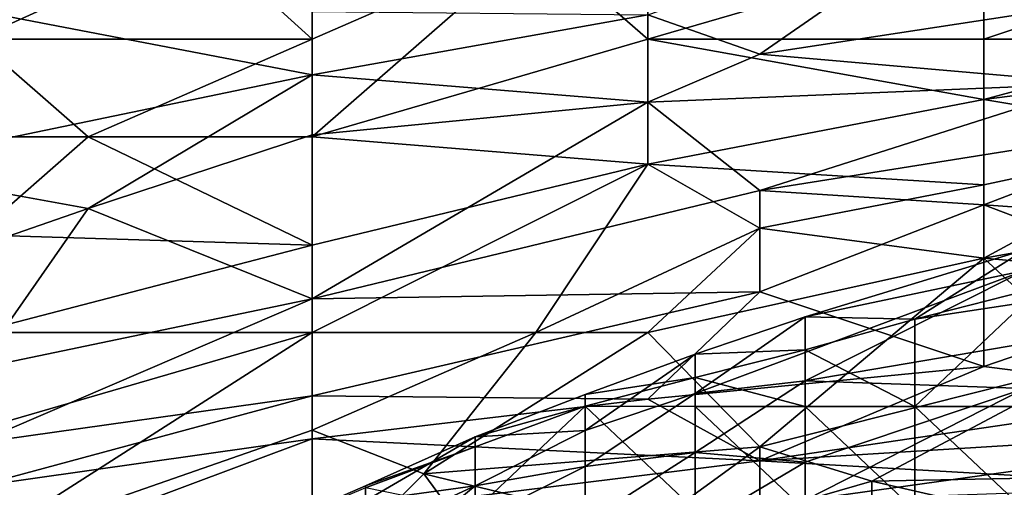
# Model space of a CAD drawing. Extents: x -161 to 11, y -10 to 160.
# Tile 170 of 256: x -0.8517 to -0.8123, y 0.2835 to 0.3022. Entities that reach past the tile are written whole.
import ezdxf

# ---------------------------------------------------------------- set-up
doc = ezdxf.new("R2010")
doc.units = 0

msp = doc.modelspace()

# ---------------------------------------------------------------- linework, layer by layer
for points in [[(-0.844459, 0.305447, 0.737112), (-0.853401, 0.309193, 0.73863), (-0.853401, 0.30138, 0.736678)], [(-0.826575, 0.302359, 0.553519), (-0.813162, 0.306993, 0.561331), (-0.822104, 0.300786, 0.545706)], [(-0.822104, 0.300786, 0.545706), (-0.813162, 0.306993, 0.561331), (-0.80422, 0.303519, 0.545706)], [(-0.853401, 0.30138, 0.736678), (-0.839988, 0.30138, 0.734969), (-0.844459, 0.305447, 0.737112)], [(-0.831046, 0.305287, 0.735965), (-0.844459, 0.305447, 0.737112), (-0.839988, 0.30138, 0.734969)], [(-0.831046, 0.305287, 0.735965), (-0.839988, 0.30138, 0.734969), (-0.839988, 0.297474, 0.732794)], [(-0.826575, 0.30138, 0.733288), (-0.831046, 0.305287, 0.735965), (-0.839988, 0.297474, 0.732794)], [(-0.826575, 0.305287, 0.735538), (-0.831046, 0.305287, 0.735965), (-0.826575, 0.30138, 0.733288)], [(-0.813162, 0.30138, 0.731486), (-0.813162, 0.305287, 0.734371), (-0.826575, 0.30138, 0.733288)], [(-0.813162, 0.305287, 0.734371), (-0.826575, 0.305287, 0.735538), (-0.826575, 0.30138, 0.733288)], [(-0.80422, 0.304373, 0.733206), (-0.813162, 0.305287, 0.734371), (-0.813162, 0.30138, 0.731486)], [(-0.80422, 0.30138, 0.730643), (-0.80422, 0.304373, 0.733206), (-0.813162, 0.30138, 0.731486)], [(-0.80422, 0.303519, 0.545706), (-0.808691, 0.299608, 0.533987), (-0.822104, 0.300786, 0.545706)], [(-0.857872, 0.296236, 0.553519), (-0.853401, 0.302529, 0.569144), (-0.839988, 0.299962, 0.553519)], [(-0.853401, 0.302529, 0.569144), (-0.839988, 0.302484, 0.561331), (-0.839988, 0.299962, 0.553519)], [(-0.839988, 0.299962, 0.553519), (-0.839988, 0.302484, 0.561331), (-0.826575, 0.302359, 0.553519)], [(-0.839988, 0.299962, 0.553519), (-0.826575, 0.302359, 0.553519), (-0.826575, 0.298859, 0.5418)], [(-0.826575, 0.298859, 0.5418), (-0.826575, 0.302359, 0.553519), (-0.822104, 0.300786, 0.545706)], [(-0.862343, 0.297474, 0.736696), (-0.84893, 0.297474, 0.734225), (-0.853401, 0.30138, 0.736678)], [(-0.839988, 0.30138, 0.734969), (-0.853401, 0.30138, 0.736678), (-0.84893, 0.297474, 0.734225)], [(-0.839988, 0.297474, 0.732794), (-0.839988, 0.30138, 0.734969), (-0.84893, 0.297474, 0.734225)], [(-0.826575, 0.296386, 0.7293), (-0.826575, 0.30138, 0.733288), (-0.839988, 0.297474, 0.732794)], [(-0.813162, 0.29897, 0.7293), (-0.813162, 0.30138, 0.731486), (-0.826575, 0.30138, 0.733288)], [(-0.826575, 0.30138, 0.733288), (-0.826575, 0.296386, 0.7293), (-0.813162, 0.29897, 0.7293)], [(-0.80422, 0.30138, 0.730643), (-0.813162, 0.30138, 0.731486), (-0.813162, 0.29897, 0.7293)], [(-0.799749, 0.300694, 0.7293), (-0.80422, 0.30138, 0.730643), (-0.813162, 0.29897, 0.7293)], [(-0.808691, 0.299608, 0.533987), (-0.826575, 0.298859, 0.5418), (-0.822104, 0.300786, 0.545706)], [(-0.813162, 0.29897, 0.7293), (-0.80422, 0.297474, 0.726244), (-0.799749, 0.300694, 0.7293)], [(-0.857872, 0.296236, 0.553519), (-0.839988, 0.299962, 0.553519), (-0.84893, 0.294612, 0.5418)], [(-0.84893, 0.294612, 0.5418), (-0.839988, 0.299962, 0.553519), (-0.839988, 0.297554, 0.545706)], [(-0.839988, 0.297554, 0.545706), (-0.839988, 0.299962, 0.553519), (-0.826575, 0.298859, 0.5418)], [(-0.822104, 0.295337, 0.526175), (-0.826575, 0.298859, 0.5418), (-0.808691, 0.299608, 0.533987)], [(-0.808691, 0.299608, 0.533987), (-0.80422, 0.298187, 0.526175), (-0.822104, 0.295337, 0.526175)], [(-0.826575, 0.298859, 0.5418), (-0.822104, 0.295337, 0.526175), (-0.839988, 0.291006, 0.522269)], [(-0.826575, 0.298859, 0.5418), (-0.839988, 0.291006, 0.522269), (-0.839988, 0.297554, 0.545706)], [(-0.826575, 0.296386, 0.7293), (-0.813162, 0.29556, 0.725394), (-0.813162, 0.29897, 0.7293)], [(-0.80422, 0.297474, 0.726244), (-0.813162, 0.29897, 0.7293), (-0.813162, 0.29556, 0.725394)], [(-0.813162, 0.29476, 0.518362), (-0.822104, 0.295337, 0.526175), (-0.80422, 0.298187, 0.526175)], [(-0.80422, 0.298187, 0.526175), (-0.80422, 0.294133, 0.51055), (-0.813162, 0.29476, 0.518362)], [(-0.853401, 0.293568, 0.732943), (-0.84893, 0.297474, 0.734225), (-0.862343, 0.297474, 0.736696)], [(-0.839988, 0.293146, 0.7293), (-0.84893, 0.297474, 0.734225), (-0.853401, 0.293568, 0.732943)], [(-0.84893, 0.294612, 0.5418), (-0.839988, 0.297554, 0.545706), (-0.839988, 0.291006, 0.522269)], [(-0.839988, 0.293146, 0.7293), (-0.839988, 0.297474, 0.732794), (-0.84893, 0.297474, 0.734225)], [(-0.839988, 0.297474, 0.732794), (-0.839988, 0.293146, 0.7293), (-0.826575, 0.296386, 0.7293)], [(-0.813162, 0.292629, 0.721487), (-0.799749, 0.295013, 0.721487), (-0.80422, 0.297474, 0.726244)], [(-0.813162, 0.29556, 0.725394), (-0.813162, 0.292629, 0.721487), (-0.80422, 0.297474, 0.726244)], [(-0.857872, 0.291508, 0.537894), (-0.857872, 0.296236, 0.553519), (-0.84893, 0.294612, 0.5418)], [(-0.826575, 0.296386, 0.7293), (-0.839988, 0.293146, 0.7293), (-0.839988, 0.289662, 0.725815)], [(-0.831046, 0.289662, 0.723126), (-0.826575, 0.296386, 0.7293), (-0.839988, 0.289662, 0.725815)], [(-0.822104, 0.293826, 0.725394), (-0.826575, 0.296386, 0.7293), (-0.831046, 0.289662, 0.723126)], [(-0.813162, 0.29556, 0.725394), (-0.826575, 0.296386, 0.7293), (-0.822104, 0.293826, 0.725394)], [(-0.822104, 0.295337, 0.526175), (-0.822104, 0.29128, 0.51055), (-0.839988, 0.291006, 0.522269)], [(-0.813162, 0.292629, 0.721487), (-0.813162, 0.29556, 0.725394), (-0.822104, 0.293826, 0.725394)], [(-0.822104, 0.29128, 0.51055), (-0.822104, 0.295337, 0.526175), (-0.813162, 0.29476, 0.518362)], [(-0.80422, 0.291836, 0.717581), (-0.799749, 0.295013, 0.721487), (-0.813162, 0.292629, 0.721487)], [(-0.857872, 0.291508, 0.537894), (-0.84893, 0.294612, 0.5418), (-0.853401, 0.288212, 0.522269)], [(-0.853401, 0.288212, 0.522269), (-0.84893, 0.294612, 0.5418), (-0.839988, 0.291006, 0.522269)], [(-0.822104, 0.29128, 0.51055), (-0.813162, 0.29476, 0.518362), (-0.813162, 0.288305, 0.491019)], [(-0.813162, 0.29476, 0.518362), (-0.80422, 0.294133, 0.51055), (-0.80422, 0.291369, 0.498831)], [(-0.813162, 0.288305, 0.491019), (-0.813162, 0.29476, 0.518362), (-0.80422, 0.291369, 0.498831)], [(-0.831046, 0.289662, 0.723126), (-0.826575, 0.289662, 0.72164), (-0.822104, 0.293826, 0.725394)], [(-0.822104, 0.293826, 0.725394), (-0.826575, 0.289662, 0.72164), (-0.813162, 0.292629, 0.721487)], [(-0.839988, 0.293146, 0.7293), (-0.853401, 0.293568, 0.732943), (-0.853401, 0.289662, 0.730098)], [(-0.853401, 0.289662, 0.730098), (-0.839988, 0.289662, 0.725815), (-0.839988, 0.293146, 0.7293)], [(-0.811521, 0.292139, 0.225563), (-0.811521, 0.292971, 0.221806), (-0.8203, 0.290293, 0.221806)], [(-0.81591, 0.290188, 0.218049), (-0.8203, 0.290293, 0.221806), (-0.811521, 0.292971, 0.221806)], [(-0.81591, 0.290188, 0.218049), (-0.811521, 0.292971, 0.221806), (-0.811521, 0.291314, 0.218049)], [(-0.826575, 0.289662, 0.72164), (-0.822104, 0.2851, 0.713675), (-0.813162, 0.292629, 0.721487)], [(-0.822104, 0.2851, 0.713675), (-0.808691, 0.288481, 0.713675), (-0.813162, 0.292629, 0.721487)], [(-0.813162, 0.292629, 0.721487), (-0.808691, 0.288481, 0.713675), (-0.80422, 0.291836, 0.717581)], [(-0.8203, 0.287732, 0.233077), (-0.811521, 0.292139, 0.225563), (-0.82469, 0.287224, 0.22932)], [(-0.82469, 0.287224, 0.22932), (-0.811521, 0.292139, 0.225563), (-0.8203, 0.290293, 0.221806)], [(-0.811521, 0.289221, 0.236834), (-0.811521, 0.292139, 0.225563), (-0.8203, 0.287732, 0.233077)], [(-0.813162, 0.288305, 0.491019), (-0.80422, 0.291369, 0.498831), (-0.80422, 0.287168, 0.4793)], [(-0.839988, 0.291006, 0.522269), (-0.839988, 0.287126, 0.506644), (-0.853401, 0.285237, 0.51055)], [(-0.839988, 0.291006, 0.522269), (-0.853401, 0.285237, 0.51055), (-0.853401, 0.288212, 0.522269)], [(-0.839988, 0.287126, 0.506644), (-0.839988, 0.291006, 0.522269), (-0.822104, 0.29128, 0.51055)], [(-0.839988, 0.287126, 0.506644), (-0.822104, 0.29128, 0.51055), (-0.826575, 0.286996, 0.494925)], [(-0.822104, 0.29128, 0.51055), (-0.813162, 0.288305, 0.491019), (-0.826575, 0.286996, 0.494925)], [(-0.811521, 0.291314, 0.218049), (-0.811521, 0.290861, 0.217692), (-0.81591, 0.290188, 0.218049)], [(-0.811521, 0.290861, 0.217692), (-0.811521, 0.286711, 0.216447), (-0.81591, 0.286711, 0.216439)], [(-0.811521, 0.290861, 0.217692), (-0.81591, 0.286711, 0.216439), (-0.81591, 0.290188, 0.218049)], [(-0.82469, 0.287224, 0.22932), (-0.8203, 0.290293, 0.221806), (-0.82469, 0.288792, 0.221806)], [(-0.8203, 0.290293, 0.221806), (-0.8203, 0.288966, 0.218049), (-0.82469, 0.288792, 0.221806)], [(-0.81591, 0.290188, 0.218049), (-0.8203, 0.288966, 0.218049), (-0.8203, 0.290293, 0.221806)], [(-0.8203, 0.288966, 0.218049), (-0.81591, 0.290188, 0.218049), (-0.81591, 0.286711, 0.216439)], [(-0.839988, 0.289662, 0.725815), (-0.853401, 0.289662, 0.730098), (-0.853401, 0.285755, 0.726374)], [(-0.853401, 0.28108, 0.721487), (-0.839988, 0.285755, 0.72149), (-0.839988, 0.289662, 0.725815)], [(-0.853401, 0.285755, 0.726374), (-0.853401, 0.28108, 0.721487), (-0.839988, 0.289662, 0.725815)], [(-0.839988, 0.289662, 0.725815), (-0.839988, 0.285755, 0.72149), (-0.831046, 0.289662, 0.723126)], [(-0.839988, 0.285755, 0.72149), (-0.835517, 0.284015, 0.717581), (-0.831046, 0.289662, 0.723126)], [(-0.831046, 0.289662, 0.723126), (-0.835517, 0.284015, 0.717581), (-0.826575, 0.289662, 0.72164)], [(-0.822104, 0.2851, 0.713675), (-0.826575, 0.289662, 0.72164), (-0.835517, 0.284015, 0.717581)], [(-0.811521, 0.287427, 0.244349), (-0.811521, 0.289221, 0.236834), (-0.8203, 0.287732, 0.233077)], [(-0.829079, 0.285747, 0.22932), (-0.82469, 0.287224, 0.22932), (-0.82469, 0.288792, 0.221806)], [(-0.82469, 0.288792, 0.221806), (-0.829079, 0.287182, 0.221806), (-0.829079, 0.285747, 0.22932)], [(-0.82469, 0.288792, 0.221806), (-0.82469, 0.287868, 0.218049), (-0.829079, 0.287182, 0.221806)], [(-0.8203, 0.288966, 0.218049), (-0.82469, 0.287868, 0.218049), (-0.82469, 0.288792, 0.221806)], [(-0.82469, 0.287868, 0.218049), (-0.8203, 0.288966, 0.218049), (-0.8203, 0.286711, 0.216613)], [(-0.81591, 0.286711, 0.216439), (-0.8203, 0.286711, 0.216613), (-0.8203, 0.288966, 0.218049)], [(-0.826575, 0.286996, 0.494925), (-0.813162, 0.288305, 0.491019), (-0.822104, 0.284539, 0.4793)], [(-0.808691, 0.288481, 0.713675), (-0.822104, 0.2851, 0.713675), (-0.817633, 0.283726, 0.709769)], [(-0.813162, 0.288305, 0.491019), (-0.80422, 0.287168, 0.4793), (-0.822104, 0.284539, 0.4793)], [(-0.808691, 0.283895, 0.705862), (-0.808691, 0.288481, 0.713675), (-0.817633, 0.283726, 0.709769)], [(-0.82469, 0.287868, 0.218049), (-0.829079, 0.286717, 0.218049), (-0.829079, 0.287182, 0.221806)], [(-0.829079, 0.286717, 0.218049), (-0.82469, 0.287868, 0.218049), (-0.82469, 0.286711, 0.217031)], [(-0.8203, 0.286711, 0.216613), (-0.82469, 0.286711, 0.217031), (-0.82469, 0.287868, 0.218049)], [(-0.8203, 0.287732, 0.233077), (-0.82469, 0.287224, 0.22932), (-0.82469, 0.284868, 0.240592)], [(-0.82469, 0.284868, 0.240592), (-0.8203, 0.284483, 0.248106), (-0.8203, 0.287732, 0.233077)], [(-0.8203, 0.287732, 0.233077), (-0.8203, 0.284483, 0.248106), (-0.811521, 0.287427, 0.244349)], [(-0.853401, 0.283504, 0.502737), (-0.853401, 0.285237, 0.51055), (-0.839988, 0.287126, 0.506644)], [(-0.853401, 0.283504, 0.502737), (-0.839988, 0.287126, 0.506644), (-0.839988, 0.285408, 0.498831)], [(-0.839988, 0.285408, 0.498831), (-0.839988, 0.287126, 0.506644), (-0.826575, 0.286996, 0.494925)], [(-0.829079, 0.285747, 0.22932), (-0.829079, 0.287182, 0.221806), (-0.833469, 0.285499, 0.221806)], [(-0.829079, 0.286717, 0.218049), (-0.833469, 0.285499, 0.221806), (-0.829079, 0.287182, 0.221806)], [(-0.82469, 0.287224, 0.22932), (-0.829079, 0.284313, 0.236834), (-0.82469, 0.284868, 0.240592)], [(-0.829079, 0.284313, 0.236834), (-0.82469, 0.287224, 0.22932), (-0.829079, 0.285747, 0.22932)], [(-0.80422, 0.287168, 0.4793), (-0.80422, 0.285637, 0.471487), (-0.822104, 0.284539, 0.4793)], [(-0.811521, 0.287427, 0.244349), (-0.8203, 0.282969, 0.25562), (-0.811521, 0.28419, 0.259377)], [(-0.8203, 0.282969, 0.25562), (-0.811521, 0.287427, 0.244349), (-0.8203, 0.284483, 0.248106)], [(-0.839988, 0.285408, 0.498831), (-0.826575, 0.286996, 0.494925), (-0.822104, 0.284539, 0.4793)], [(-0.833469, 0.285499, 0.221806), (-0.829079, 0.286717, 0.218049), (-0.833469, 0.285089, 0.218049)], [(-0.829079, 0.282561, 0.215628), (-0.833469, 0.282561, 0.21588), (-0.829079, 0.286717, 0.218049)], [(-0.829079, 0.286717, 0.218049), (-0.833469, 0.282561, 0.21588), (-0.833469, 0.285089, 0.218049)], [(-0.82469, 0.282561, 0.215739), (-0.829079, 0.286717, 0.218049), (-0.82469, 0.286711, 0.217031)], [(-0.82469, 0.282561, 0.215739), (-0.829079, 0.282561, 0.215628), (-0.829079, 0.286717, 0.218049)], [(-0.82469, 0.286711, 0.217031), (-0.8203, 0.286711, 0.216613), (-0.8203, 0.282561, 0.216116)], [(-0.8203, 0.282561, 0.216116), (-0.82469, 0.282561, 0.215739), (-0.82469, 0.286711, 0.217031)], [(-0.81591, 0.282561, 0.21653), (-0.8203, 0.282561, 0.216116), (-0.8203, 0.286711, 0.216613)], [(-0.8203, 0.286711, 0.216613), (-0.81591, 0.286711, 0.216439), (-0.81591, 0.282561, 0.21653)], [(-0.811521, 0.286711, 0.216447), (-0.811521, 0.282561, 0.217147), (-0.81591, 0.286711, 0.216439)], [(-0.81591, 0.282561, 0.21653), (-0.81591, 0.286711, 0.216439), (-0.811521, 0.282561, 0.217147)], [(-0.853401, 0.28108, 0.721487), (-0.839988, 0.279549, 0.713675), (-0.839988, 0.285755, 0.72149)], [(-0.839988, 0.285755, 0.72149), (-0.839988, 0.279549, 0.713675), (-0.835517, 0.284015, 0.717581)], [(-0.833469, 0.283532, 0.233077), (-0.833469, 0.285499, 0.221806), (-0.837859, 0.282931, 0.225563)], [(-0.833469, 0.285499, 0.221806), (-0.837859, 0.283534, 0.221806), (-0.837859, 0.282931, 0.225563)], [(-0.833469, 0.285499, 0.221806), (-0.833469, 0.285089, 0.218049), (-0.837859, 0.283534, 0.221806)], [(-0.829079, 0.284313, 0.236834), (-0.829079, 0.285747, 0.22932), (-0.833469, 0.283532, 0.233077)], [(-0.833469, 0.283532, 0.233077), (-0.829079, 0.285747, 0.22932), (-0.833469, 0.285499, 0.221806)], [(-0.80422, 0.285637, 0.471487), (-0.80422, 0.283509, 0.459769), (-0.822104, 0.284539, 0.4793)], [(-0.839988, 0.285408, 0.498831), (-0.853401, 0.280398, 0.487112), (-0.853401, 0.283504, 0.502737)], [(-0.839988, 0.285408, 0.498831), (-0.839988, 0.282314, 0.483206), (-0.853401, 0.280398, 0.487112)], [(-0.839988, 0.285408, 0.498831), (-0.822104, 0.284539, 0.4793), (-0.839988, 0.282314, 0.483206)], [(-0.833469, 0.285089, 0.218049), (-0.837859, 0.28345, 0.218049), (-0.837859, 0.283534, 0.221806)], [(-0.837859, 0.28345, 0.218049), (-0.833469, 0.285089, 0.218049), (-0.833469, 0.282561, 0.21588)], [(-0.835517, 0.284015, 0.717581), (-0.826575, 0.281849, 0.710689), (-0.822104, 0.2851, 0.713675)], [(-0.822104, 0.282428, 0.709769), (-0.822104, 0.2851, 0.713675), (-0.826575, 0.281849, 0.710689)], [(-0.822104, 0.2851, 0.713675), (-0.822104, 0.282428, 0.709769), (-0.817633, 0.283726, 0.709769)], [(-0.82469, 0.284868, 0.240592), (-0.829079, 0.282056, 0.248106), (-0.82469, 0.281884, 0.25562)], [(-0.82469, 0.284868, 0.240592), (-0.829079, 0.284313, 0.236834), (-0.829079, 0.282056, 0.248106)], [(-0.82469, 0.284868, 0.240592), (-0.82469, 0.281884, 0.25562), (-0.8203, 0.284483, 0.248106)], [(-0.839988, 0.282314, 0.483206), (-0.822104, 0.284539, 0.4793), (-0.822104, 0.282353, 0.467581)], [(-0.829079, 0.282056, 0.248106), (-0.829079, 0.284313, 0.236834), (-0.837859, 0.279914, 0.244349)], [(-0.837859, 0.279914, 0.244349), (-0.829079, 0.284313, 0.236834), (-0.833469, 0.283532, 0.233077)], [(-0.8203, 0.284483, 0.248106), (-0.82469, 0.281884, 0.25562), (-0.8203, 0.282969, 0.25562)], [(-0.822104, 0.282353, 0.467581), (-0.822104, 0.284539, 0.4793), (-0.80422, 0.283509, 0.459769)], [(-0.839988, 0.279549, 0.713675), (-0.831046, 0.277943, 0.707197), (-0.835517, 0.284015, 0.717581)], [(-0.835517, 0.284015, 0.717581), (-0.831046, 0.277943, 0.707197), (-0.826575, 0.281849, 0.710689)], [(-0.8203, 0.282969, 0.25562), (-0.811521, 0.283276, 0.263134), (-0.811521, 0.28419, 0.259377)], [(-0.837859, 0.283534, 0.221806), (-0.846638, 0.279716, 0.221806), (-0.837859, 0.282931, 0.225563)], [(-0.837859, 0.28345, 0.218049), (-0.846638, 0.279716, 0.221806), (-0.837859, 0.283534, 0.221806)], [(-0.842248, 0.279482, 0.236834), (-0.833469, 0.283532, 0.233077), (-0.837859, 0.282931, 0.225563)], [(-0.837859, 0.279914, 0.244349), (-0.833469, 0.283532, 0.233077), (-0.842248, 0.279482, 0.236834)], [(-0.822104, 0.282428, 0.709769), (-0.817633, 0.281849, 0.706789), (-0.817633, 0.283726, 0.709769)], [(-0.813162, 0.281666, 0.455862), (-0.822104, 0.282353, 0.467581), (-0.80422, 0.283509, 0.459769)], [(-0.817633, 0.283726, 0.709769), (-0.808691, 0.281666, 0.701956), (-0.808691, 0.283895, 0.705862)], [(-0.817633, 0.283726, 0.709769), (-0.817633, 0.281849, 0.706789), (-0.808691, 0.281666, 0.701956)], [(-0.80422, 0.283509, 0.459769), (-0.80422, 0.281631, 0.44805), (-0.813162, 0.281666, 0.455862)]]:
    msp.add_3dface(points)

doc.saveas('drawing.dxf')
